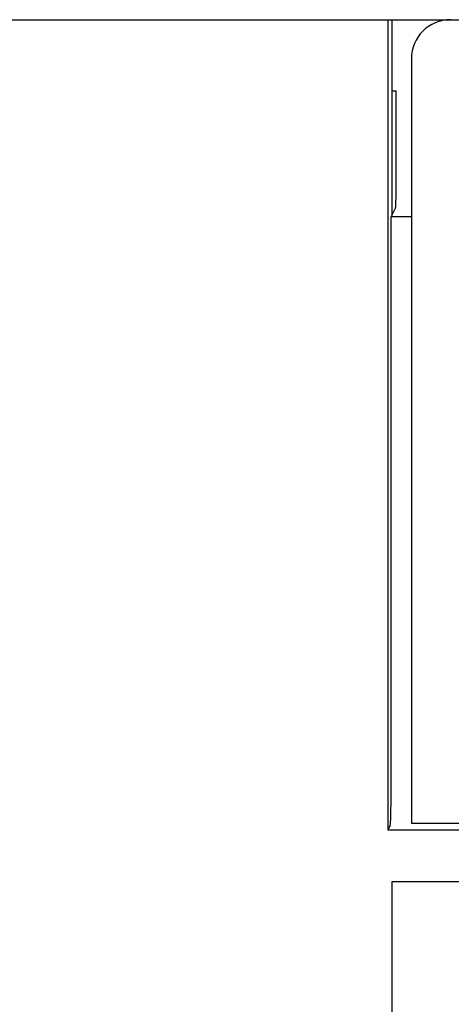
# Model space of a CAD drawing. Extents: x 90 to 1223, y 50 to 821.
# Tile 6 of 34: x 210 to 221, y 700 to 725. Entities that reach past the tile are written whole.
import ezdxf

# ---------------------------------------------------------------- set-up
doc = ezdxf.new("R2010")
doc.units = 0
doc.header["$LTSCALE"] = 69.3
doc.layers.add('ALL_FEATURES', color=7, linetype='CONTINUOUS')

msp = doc.modelspace()

# ---------------------------------------------------------------- linework, layer by layer
at = {"layer": 'ALL_FEATURES', "color": 7, "linetype": 'CONTINUOUS'}
for p, q in [((160.75, 725.25), (258.75, 725.25)), ((219.145, 725.25), (219.145, 704.568)), ((219.25, 725.25), (219.25, 720.25)), ((219.75, 724.25), (219.75, 704.75)), ((219.25, 723.433), (219.364, 723.433)), ((219.236, 720.222), (219.346, 720.442)), ((219.75, 720.222), (219.236, 720.222)), ((219.75, 704.75), (259.75, 704.75)), ((219.211, 704.699), (219.145, 704.568)), ((254.75, 704.568), (219.145, 704.568)), ((219.25, 703.25), (219.25, 695.25)), ((227.25, 703.25), (219.25, 703.25))]:
    msp.add_line(p, q, dxfattribs=at)
for points in [[(219.346, 720.442), (219.351, 720.483), (219.355, 720.585), (219.358, 720.741), (219.361, 720.942), (219.362, 721.175), (219.364, 723.433)], [(219.211, 704.699), (219.216, 704.747), (219.222, 704.864), (219.227, 705.045), (219.231, 705.281), (219.234, 705.561), (219.235, 705.872), (219.236, 720.222)]]:
    msp.add_lwpolyline(points, dxfattribs=at)
msp.add_arc((220.75, 724.25), 1, 90, 180, dxfattribs=at)

doc.saveas('drawing.dxf')
